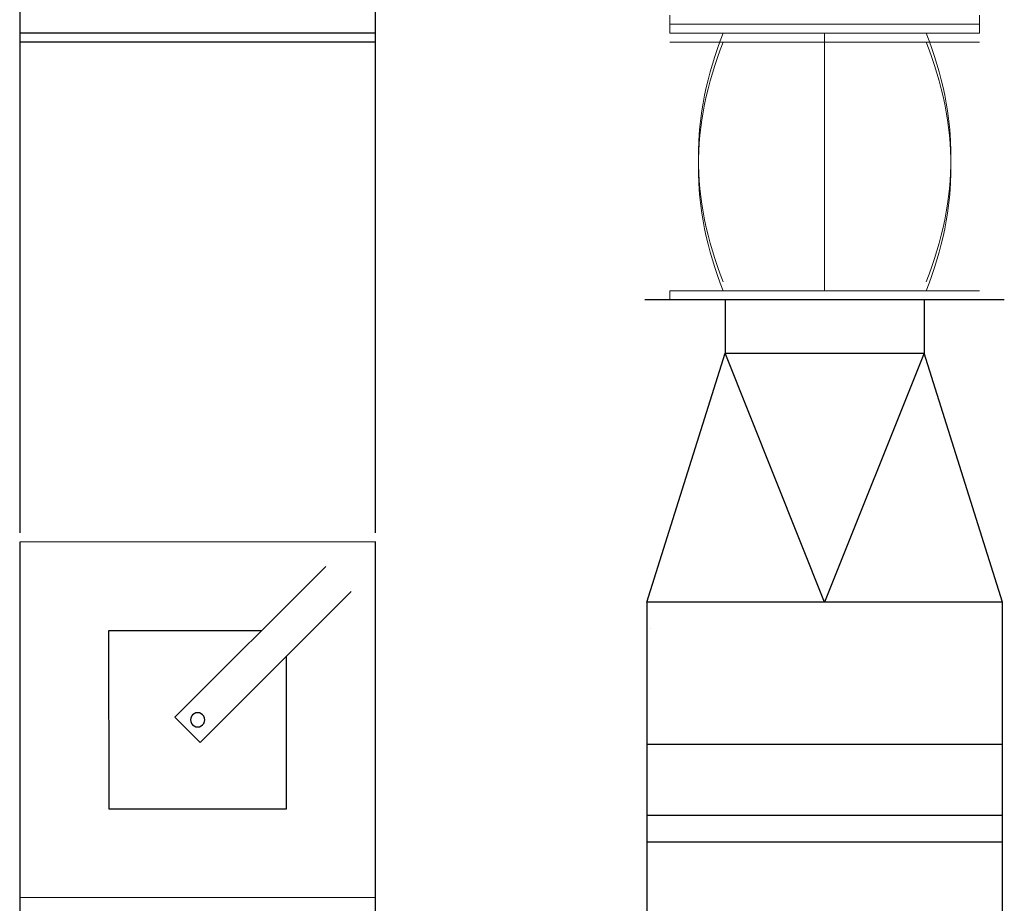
# Model space of a CAD drawing. Header units: millimetres. Extents: x -374129 to 1163271, y -112652 to 695637.
# Tile 149 of 230: x 67070 to 67623, y -33324 to -32827. Entities that reach past the tile are written whole.
import ezdxf

# ---------------------------------------------------------------- set-up
doc = ezdxf.new("R2010")
doc.units = ezdxf.units.MM
doc.layers.add('KRT_technologia', color=30, linetype='Continuous')

# ---------------------------------------------------------------- blocks, each defined once
blk = doc.blocks.new('sys napowietrzania')
at = {"layer": 'KRT_technologia', "linetype": 'ByBlock', "lineweight": -2}
for p, q in [((68089.86, -561.85, 904.27), (68089.87, -1027.89, 904.27)), ((68289.87, -1027.89, 904.27), (68289.87, -561.85, 904.27)), ((68486.4, -896.83, -2050), (68486.4, -926.83, -2050)), ((68598.4, -896.83, -2050), (68598.4, -926.83, -2050)), ((68177.16, -1131.59, 904.27), (68261.99, -1046.72, 904.27)), ((68276.14, -1060.86, 904.27), (68191.3, -1145.73, 904.27)), ((68442.4, -1066.83, -2050), (68442.4, -1241.83, -2050)), ((68642.4, -1241.83, -2050), (68642.4, -1066.83, -2050)), ((68225.73, -1083, 904.27), (68139.88, -1083.01, 904.27)), ((68139.88, -1083.01, 904.27), (68139.9, -1183.01, 904.27)), ((68239.9, -1182.99, 904.27), (68239.88, -1097.14, 904.27)), ((68191.3, -1145.73, 904.27), (68177.16, -1131.59, 904.27)), ((68139.9, -1183.01, 904.27), (68239.9, -1182.99, 904.27))]:
    blk.add_line(p, q, dxfattribs=at)
at = {"layer": 'KRT_technologia', "lineweight": 13}
for p, q in [((68455.4, -736.76, -3070), (68455.4, -746.76, -3070)), ((68629.4, -736.76, -3070), (68629.4, -746.76, -3070)), ((68629.4, -741.76, -3070), (68455.4, -741.76, -3070)), ((68629.4, -746.76, -3070), (68455.4, -746.76, -3070)), ((68542.4, -746.76, -3070), (68542.4, -886.76, -3070)), ((68629.4, -751.83, -3070), (68455.4, -751.83, -3070)), ((68542.4, -751.83, -3070), (68542.4, -891.83, -3070)), ((68455.4, -896.83, -3070), (68455.4, -891.83, -3070)), ((68629.4, -891.83, -3070), (68455.4, -891.83, -3070)), ((68629.4, -896.83, -3070), (68455.4, -896.83, -3070))]:
    blk.add_line(p, q, dxfattribs=at)
at = {"layer": 'KRT_technologia', "linetype": 'Continuous', "lineweight": -2}
for p, q in [((68289.87, -746.89, 904.27), (68089.87, -746.89, 904.27)), ((68289.87, -751.96, 904.27), (68089.87, -751.96, 904.27)), ((68643.4, -896.83, -2050), (68441.4, -896.83, -2050)), ((68289.87, -1032.98, 904.27), (68089.87, -1033.02, 904.27)), ((68642.4, -1146.83, -2050), (68442.4, -1146.83, -2050)), ((68289.91, -1232.98, 904.27), (68089.91, -1233.02, 904.27))]:
    blk.add_line(p, q, dxfattribs=at)
at = {"layer": 'KRT_technologia', "linetype": 'Continuous', "lineweight": -3}
for p, q in [((68442.4, -1066.83, -2050), (68486.4, -926.83, -2050)), ((68542.4, -1066.83, -2050), (68486.4, -926.83, -2050)), ((68486.4, -926.83, -2050), (68598.4, -926.83, -2050)), ((68598.4, -926.83, -2050), (68542.4, -1066.83, -2050)), ((68642.4, -1066.83, -2050), (68598.4, -926.83, -2050)), ((68642.4, -1066.83, -2050), (68442.4, -1066.83, -2050)), ((68642.4, -1186.83, -2050), (68442.4, -1186.83, -2050)), ((68642.4, -1201.83, -2050), (68442.4, -1201.83, -2050))]:
    blk.add_line(p, q, dxfattribs=at)
at = {"layer": 'KRT_technologia', "linetype": 'ByBlock', "lineweight": -2, "extrusion": (2.51524e-20, -1.22465e-16, -1)}
for p, q in [((68089.87, -1033.02, 904.27), (68089.93, -1368.02, 904.27)), ((68289.93, -1367.98, 904.27), (68289.87, -1032.98, 904.27))]:
    blk.add_line(p, q, dxfattribs=at)
at = {"layer": 'KRT_technologia', "linetype": 'Continuous', "lineweight": -3}
blk.add_ellipse((68524.43, -1086.08, -3371.12), major_axis=(80, 0), ratio=0.92388, start_param=3.078229, end_param=3.07825, dxfattribs=at)
at = {"layer": 'KRT_technologia', "linetype": 'ByBlock', "lineweight": -2}
for major_axis in [(0, 4), (0, -4)]:
    blk.add_ellipse((68189.89, -1133, 904.27), major_axis=major_axis, ratio=1, start_param=0, end_param=3.141593, dxfattribs=at)
at = {"layer": 'KRT_technologia', "lineweight": 13}
for points in [[(68485.4, -746.76, -3070), (68476.06, -770.1, -3070), (68471.4, -793.43, -3070), (68471.4, -840.1, -3070), (68476.06, -863.43, -3070), (68485.4, -886.76, -3070)], [(68599.4, -746.76, -3070), (68608.73, -770.1, -3070), (68613.4, -793.43, -3070), (68613.4, -840.1, -3070), (68608.73, -863.43, -3070), (68599.4, -886.76, -3070)], [(68485.4, -751.83, -3070), (68476.06, -775.17, -3070), (68471.4, -798.5, -3070), (68471.4, -845.17, -3070), (68476.06, -868.5, -3070), (68485.4, -891.83, -3070)], [(68599.4, -751.83, -3070), (68608.73, -775.17, -3070), (68613.4, -798.5, -3070), (68613.4, -845.17, -3070), (68608.73, -868.5, -3070), (68599.4, -891.83, -3070)]]:
    blk.add_open_spline(points, degree=3, knots=[0, 0, 0, 0, 0.5, 0.5, 1, 1, 1, 1], dxfattribs=at)

msp = doc.modelspace()

# ---------------------------------------------------------------- block references
msp.add_blockref('sys napowietrzania', (-1019.98, -32087.66, 3070))

doc.saveas('drawing.dxf')
